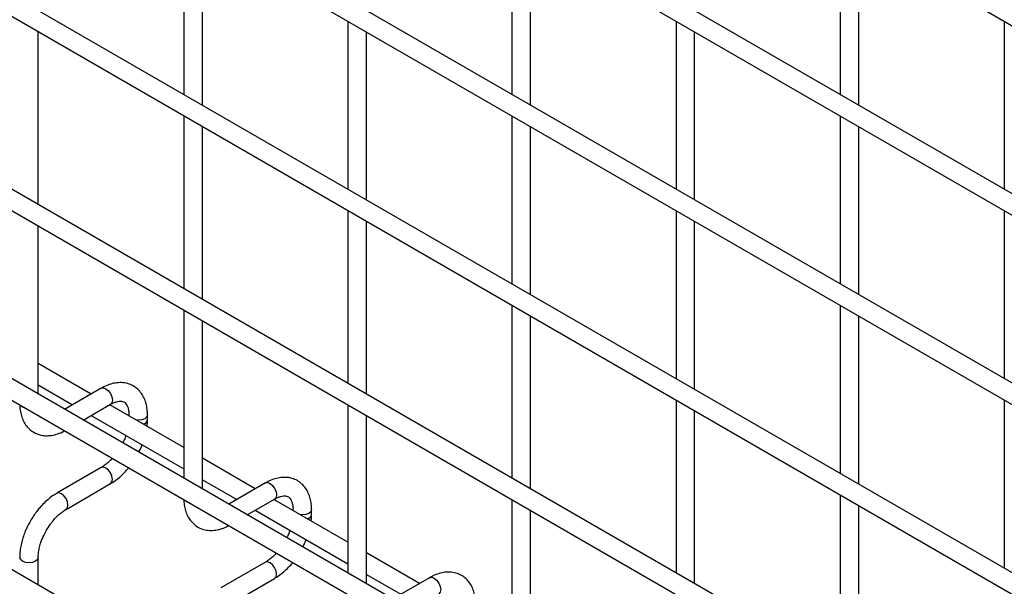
# Model space of a CAD drawing. Header units: inches. Extents: x 0.2 to 10.8, y 0.2 to 8.2.
# Tile 26 of 56: x 8.677 to 9.031, y 6.446 to 6.65. Entities that reach past the tile are written whole.
import ezdxf

# ---------------------------------------------------------------- set-up
doc = ezdxf.new("R2010")
doc.units = ezdxf.units.IN
doc.header["$MEASUREMENT"] = 0

msp = doc.modelspace()

# ---------------------------------------------------------------- linework, layer by layer
for p, q in [((7.788006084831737, 7.366917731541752), (10.55485599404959, 5.769649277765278)), ((10.55818905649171, 5.70737786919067), (7.791339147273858, 7.304646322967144)), ((7.788006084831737, 7.298872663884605), (10.55485599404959, 5.701604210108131)), ((10.55818905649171, 5.639332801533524), (7.791339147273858, 7.236601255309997)), ((7.788006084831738, 7.23082759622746), (10.55485599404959, 5.633559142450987)), ((10.55818905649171, 5.571287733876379), (7.791339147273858, 7.168556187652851)), ((7.788006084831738, 7.162782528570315), (10.55485599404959, 5.565514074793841)), ((10.55818905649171, 5.501541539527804), (7.791339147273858, 7.098809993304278)), ((7.788006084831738, 7.093036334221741), (10.55485599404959, 5.495767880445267)), ((10.55818905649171, 5.433496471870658), (7.791339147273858, 7.030764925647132)), ((7.788006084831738, 7.024991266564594), (10.55485599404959, 5.427722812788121)), ((10.55818905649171, 5.364960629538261), (7.791339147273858, 6.962229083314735)), ((8.73621939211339, 6.683435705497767), (8.73621939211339, 6.623088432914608)), ((8.854070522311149, 6.683446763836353), (8.854070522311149, 6.623099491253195)), ((8.971921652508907, 6.683457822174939), (8.971921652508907, 6.623110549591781)), ((8.742886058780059, 6.619239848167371), (8.742886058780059, 6.679587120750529)), ((8.860737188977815, 6.619250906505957), (8.860737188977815, 6.679598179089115)), ((8.978588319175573, 6.619261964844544), (8.978588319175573, 6.679609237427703)), ((8.79514495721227, 6.649418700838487), (8.79514495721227, 6.589071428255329)), ((8.912996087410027, 6.649429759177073), (8.912996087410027, 6.589082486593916)), ((9.030847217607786, 6.649440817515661), (9.030847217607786, 6.589093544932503)), ((8.68396049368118, 6.583510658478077), (8.68396049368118, 6.645559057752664)), ((8.801811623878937, 6.585222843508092), (8.801811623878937, 6.64557011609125)), ((8.919662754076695, 6.585233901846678), (8.919662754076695, 6.645581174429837)), ((8.73621939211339, 6.615390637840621), (8.73621939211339, 6.553342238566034)), ((8.854070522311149, 6.615401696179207), (8.854070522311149, 6.555054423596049)), ((8.971921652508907, 6.615412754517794), (8.971921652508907, 6.555065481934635)), ((8.742886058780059, 6.549493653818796), (8.742886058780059, 6.611542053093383)), ((8.860737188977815, 6.551205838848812), (8.860737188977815, 6.611553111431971)), ((8.978588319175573, 6.551216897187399), (8.978588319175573, 6.611564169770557)), ((8.79514495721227, 6.58137363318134), (8.79514495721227, 6.519325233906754)), ((8.912996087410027, 6.581384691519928), (8.91299608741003, 6.521037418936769)), ((9.030847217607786, 6.581395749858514), (9.030847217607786, 6.521048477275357)), ((8.801811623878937, 6.515476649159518), (8.801811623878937, 6.577525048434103)), ((8.919662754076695, 6.517188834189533), (8.919662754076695, 6.577536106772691)), ((8.68396049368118, 6.515465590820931), (8.68396049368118, 6.575812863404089)), ((8.73621939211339, 6.545644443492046), (8.73621939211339, 6.485297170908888)), ((8.854070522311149, 6.547356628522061), (8.854070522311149, 6.485308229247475)), ((8.971921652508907, 6.547367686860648), (8.971921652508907, 6.48702041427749)), ((8.742886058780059, 6.481448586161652), (8.742886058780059, 6.54179585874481)), ((8.860737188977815, 6.481459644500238), (8.860737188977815, 6.543508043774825)), ((8.978588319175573, 6.483171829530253), (8.978588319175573, 6.543519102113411)), ((8.702968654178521, 6.515501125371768), (8.683960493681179, 6.526474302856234)), ((8.683960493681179, 6.518776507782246), (8.696301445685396, 6.511652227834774)), ((8.70659671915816, 6.517595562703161), (8.693433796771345, 6.509996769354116)), ((8.912996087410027, 6.513339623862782), (8.912996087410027, 6.451291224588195)), ((9.030847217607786, 6.513350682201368), (9.030847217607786, 6.45300340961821)), ((8.70010100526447, 6.506147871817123), (8.70992978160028, 6.511821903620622)), ((8.73621939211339, 6.496305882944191), (8.709635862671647, 6.511652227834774)), ((8.79514495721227, 6.511627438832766), (8.79514495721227, 6.451280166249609)), ((8.919662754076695, 6.447442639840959), (8.919662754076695, 6.509491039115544)), ((8.702968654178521, 6.507803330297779), (8.73621939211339, 6.488608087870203)), ((8.716508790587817, 6.508022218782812), (8.716508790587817, 6.50768457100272)), ((8.716572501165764, 6.507647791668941), (8.716508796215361, 6.508018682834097)), ((8.723175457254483, 6.506287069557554), (8.723175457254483, 6.508022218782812)), ((8.801811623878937, 6.447431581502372), (8.801811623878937, 6.507778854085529)), ((8.7618942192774, 6.481484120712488), (8.742886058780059, 6.492457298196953)), ((8.70659671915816, 6.489118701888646), (8.690598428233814, 6.479883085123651)), ((8.742886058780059, 6.484759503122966), (8.755227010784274, 6.477635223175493)), ((8.693931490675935, 6.474109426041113), (8.70992978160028, 6.483345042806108)), ((8.765522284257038, 6.483578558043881), (8.752359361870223, 6.475979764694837)), ((8.759026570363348, 6.472130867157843), (8.768855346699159, 6.477804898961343)), ((8.795144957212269, 6.462288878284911), (8.768561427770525, 6.477635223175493)), ((8.854070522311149, 6.477610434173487), (8.854070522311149, 6.417263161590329)), ((8.971921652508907, 6.479322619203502), (8.971921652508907, 6.417274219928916)), ((8.7618942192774, 6.473786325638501), (8.79514495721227, 6.454591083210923)), ((8.775434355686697, 6.474005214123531), (8.775434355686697, 6.47366756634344)), ((8.775498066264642, 6.473630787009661), (8.77543436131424, 6.474001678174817)), ((8.782101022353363, 6.472270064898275), (8.782101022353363, 6.474005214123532)), ((8.860737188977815, 6.413414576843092), (8.860737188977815, 6.47376184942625)), ((8.978588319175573, 6.413425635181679), (8.978588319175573, 6.475474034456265)), ((8.68396049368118, 6.446929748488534), (8.68396049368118, 6.456838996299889)), ((8.82081978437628, 6.447467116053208), (8.801811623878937, 6.458440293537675)), ((8.76552228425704, 6.455101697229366), (8.749523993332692, 6.445866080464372)), ((8.752857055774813, 6.440092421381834), (8.768855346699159, 6.449328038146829)), ((8.801811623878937, 6.450742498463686), (8.814152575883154, 6.443618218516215)), ((8.824447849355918, 6.449561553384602), (8.811284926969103, 6.441962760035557))]:
    msp.add_line(p, q)
at = {"flags": 128}
for points in [[(8.70659671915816, 6.517595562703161), (8.707361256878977, 6.517744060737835), (8.70826325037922, 6.517430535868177)], [(8.70826325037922, 6.517430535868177), (8.709165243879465, 6.516702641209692), (8.709929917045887, 6.515671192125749), (8.71044085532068, 6.514493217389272), (8.710620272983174, 6.513348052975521), (8.71044085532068, 6.512410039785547), (8.709929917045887, 6.511821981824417), (8.70992978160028, 6.511821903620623)], [(8.67827013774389, 6.510832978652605), (8.677547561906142, 6.511457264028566), (8.677532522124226, 6.511478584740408)], [(8.679388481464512, 6.51040716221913), (8.679351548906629, 6.510415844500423), (8.67827013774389, 6.510832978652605)], [(8.723175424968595, 6.508013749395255), (8.722921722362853, 6.507285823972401), (8.722199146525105, 6.506661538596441), (8.721117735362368, 6.506244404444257), (8.71984212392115, 6.506097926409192), (8.719193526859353, 6.506134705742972)], [(8.70992978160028, 6.483345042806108), (8.709929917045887, 6.483345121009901), (8.71044085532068, 6.483933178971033), (8.710620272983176, 6.484871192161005), (8.71044085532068, 6.486016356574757), (8.709929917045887, 6.487194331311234), (8.709165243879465, 6.488225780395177), (8.70826325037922, 6.488953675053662), (8.707361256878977, 6.48926719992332), (8.70659671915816, 6.489118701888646)], [(8.765522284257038, 6.483578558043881), (8.766286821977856, 6.483727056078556), (8.767188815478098, 6.483413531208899)], [(8.767188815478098, 6.483413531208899), (8.768090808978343, 6.482685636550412), (8.768855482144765, 6.481654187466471), (8.76936642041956, 6.480476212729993), (8.769545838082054, 6.479331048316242), (8.76936642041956, 6.478393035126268), (8.768855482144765, 6.477804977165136), (8.768855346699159, 6.477804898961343)], [(8.692264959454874, 6.479718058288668), (8.691362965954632, 6.480031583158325), (8.690598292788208, 6.479883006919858), (8.690588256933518, 6.479877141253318)], [(8.693925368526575, 6.47410591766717), (8.693931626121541, 6.474109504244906), (8.694442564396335, 6.474697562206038), (8.694621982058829, 6.47563557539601), (8.694442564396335, 6.476780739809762), (8.693931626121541, 6.477958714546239), (8.693166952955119, 6.478990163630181), (8.692264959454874, 6.479718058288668)], [(8.73719570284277, 6.476815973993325), (8.73647312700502, 6.477440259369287), (8.736458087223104, 6.477461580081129)], [(8.73831404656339, 6.476390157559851), (8.738277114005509, 6.476398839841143), (8.73719570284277, 6.476815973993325)], [(8.782100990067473, 6.473996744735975), (8.781847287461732, 6.473268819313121), (8.781124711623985, 6.47264453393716), (8.780043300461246, 6.472227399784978), (8.778767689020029, 6.472080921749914), (8.778119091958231, 6.472117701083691)], [(8.683960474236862, 6.456845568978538), (8.68396049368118, 6.456838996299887), (8.683706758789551, 6.456102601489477), (8.6829841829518, 6.455478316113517), (8.681902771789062, 6.455061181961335), (8.680627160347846, 6.45491470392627), (8.679351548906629, 6.455061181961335), (8.67827013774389, 6.455478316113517), (8.677547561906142, 6.456102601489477), (8.677293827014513, 6.456838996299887), (8.677293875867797, 6.456849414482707)], [(8.768855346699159, 6.449328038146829), (8.768855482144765, 6.449328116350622), (8.76936642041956, 6.449916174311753), (8.769545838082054, 6.450854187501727), (8.76936642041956, 6.451999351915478), (8.768855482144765, 6.453177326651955), (8.768090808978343, 6.454208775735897), (8.767188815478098, 6.454936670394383), (8.766286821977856, 6.455250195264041), (8.76552228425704, 6.455101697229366)], [(8.824447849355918, 6.449561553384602), (8.825212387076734, 6.449710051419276), (8.826114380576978, 6.449396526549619)], [(8.826114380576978, 6.449396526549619), (8.827016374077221, 6.448668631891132), (8.827781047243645, 6.44763718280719), (8.828291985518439, 6.446459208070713), (8.828471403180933, 6.445314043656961), (8.828291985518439, 6.444376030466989), (8.827781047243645, 6.443787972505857), (8.827780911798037, 6.443787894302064)]]:
    msp.add_lwpolyline(points, dxfattribs=at)
for centre, radius, start, end in [((8.7211586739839, 6.506671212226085), 0.002054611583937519, 285.2268557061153, 348.9837021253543), ((8.780084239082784, 6.4726542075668), 0.002054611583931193, 285.2268557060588, 348.9837021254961)]:
    msp.add_arc(centre, radius, start, end)
for points, knots in [([(8.723148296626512, 6.508011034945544), (8.723147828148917, 6.508503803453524), (8.723146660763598, 6.509731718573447), (8.722844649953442, 6.51158341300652), (8.722256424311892, 6.513548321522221), (8.721349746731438, 6.515347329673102), (8.720118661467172, 6.516932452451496), (8.718543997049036, 6.518239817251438), (8.716612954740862, 6.519191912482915), (8.714464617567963, 6.519652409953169), (8.712222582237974, 6.519624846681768), (8.710013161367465, 6.519150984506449), (8.70812224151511, 6.518453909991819), (8.70700411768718, 6.517791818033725), (8.706602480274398, 6.517553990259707)], [0, 0, 0, 0, 0.05559168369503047, 0.1385272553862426, 0.2224467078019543, 0.3069801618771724, 0.3922177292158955, 0.4792619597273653, 0.5705133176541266, 0.6695129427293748, 0.7607255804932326, 0.8540505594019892, 0.9475740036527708, 1, 1, 1, 1]), ([(8.709927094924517, 6.511809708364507), (8.710281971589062, 6.512004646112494), (8.71104734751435, 6.512425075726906), (8.71211654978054, 6.512788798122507), (8.7131052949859, 6.51297027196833), (8.71393407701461, 6.512949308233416), (8.714627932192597, 6.51275476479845), (8.7151675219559, 6.512405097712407), (8.715694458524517, 6.511760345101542), (8.71612954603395, 6.510853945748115), (8.716410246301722, 6.50962120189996), (8.716539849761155, 6.508645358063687), (8.716504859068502, 6.508051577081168), (8.716502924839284, 6.508018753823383)], [0, 0, 0, 0, 0.07634054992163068, 0.1646465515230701, 0.2544890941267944, 0.3484721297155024, 0.4535719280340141, 0.58969713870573, 0.6956807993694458, 0.7966430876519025, 0.895925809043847, 0.9942469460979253, 1, 1, 1, 1]), ([(8.677333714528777, 6.511593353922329), (8.677335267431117, 6.511315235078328), (8.67734092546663, 6.510301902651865), (8.67762297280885, 6.508653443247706), (8.678201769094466, 6.506680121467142), (8.67910545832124, 6.504874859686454), (8.680331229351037, 6.503281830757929), (8.681900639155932, 6.501965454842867), (8.683825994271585, 6.501002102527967), (8.685970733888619, 6.500528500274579), (8.688212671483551, 6.500540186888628), (8.690424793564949, 6.501006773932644), (8.692165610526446, 6.501619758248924), (8.693136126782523, 6.502180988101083), (8.693386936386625, 6.50232602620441)], [0, 0, 0, 0, 0.03283335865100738, 0.1196290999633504, 0.2074587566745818, 0.2959349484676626, 0.3851375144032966, 0.4761898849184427, 0.5715643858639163, 0.6749426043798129, 0.7703316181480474, 0.8679615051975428, 0.9658774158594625, 1, 1, 1, 1]), ([(8.723015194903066, 6.503928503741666), (8.723085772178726, 6.5044911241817), (8.723186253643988, 6.505292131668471), (8.723157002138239, 6.506050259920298), (8.723148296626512, 6.506275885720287)], [0, 0, 0, 0, 0.7023909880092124, 0.9999999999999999, 0.9999999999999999, 0.9999999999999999, 0.9999999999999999]), ([(8.715429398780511, 6.500609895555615), (8.715339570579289, 6.500351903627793), (8.71508554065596, 6.499622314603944), (8.714710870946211, 6.498723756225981), (8.714382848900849, 6.498107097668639), (8.714299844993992, 6.497951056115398)], [0, 0, 0, 0, 0.2900903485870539, 0.8203618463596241, 0.9999999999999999, 0.9999999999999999, 0.9999999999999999, 0.9999999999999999]), ([(8.72006207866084, 6.49462458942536), (8.720317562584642, 6.495100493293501), (8.720775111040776, 6.495952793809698), (8.721132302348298, 6.496836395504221), (8.721290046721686, 6.497226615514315)], [0, 0, 0, 0, 0.5583756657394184, 1, 1, 1, 1]), ([(8.710556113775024, 6.492414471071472), (8.710506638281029, 6.492356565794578), (8.71008716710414, 6.49186562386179), (8.709226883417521, 6.49104862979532), (8.708003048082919, 6.490029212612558), (8.707101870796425, 6.489387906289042), (8.706652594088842, 6.489158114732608), (8.706601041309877, 6.489131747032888)], [0, 0, 0, 0, 0.03947125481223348, 0.3346516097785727, 0.6442592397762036, 0.9591801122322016, 1, 1, 1, 1]), ([(8.709924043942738, 6.483386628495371), (8.710227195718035, 6.483551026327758), (8.711210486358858, 6.484084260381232), (8.712763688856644, 6.485276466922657), (8.714504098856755, 6.486851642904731), (8.715707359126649, 6.488118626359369), (8.716303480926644, 6.488865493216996), (8.716429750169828, 6.489023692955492)], [0, 0, 0, 0, 0.1291236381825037, 0.4188201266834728, 0.6880763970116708, 0.9339290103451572, 1, 1, 1, 1]), ([(8.78207386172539, 6.473994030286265), (8.782073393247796, 6.474486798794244), (8.782072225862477, 6.475714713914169), (8.781770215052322, 6.47756640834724), (8.781181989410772, 6.479531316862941), (8.780275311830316, 6.481330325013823), (8.77904422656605, 6.482915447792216), (8.777469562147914, 6.48422281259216), (8.775538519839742, 6.485174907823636), (8.773390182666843, 6.485635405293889), (8.771148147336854, 6.485607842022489), (8.768938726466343, 6.48513397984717), (8.767047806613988, 6.484436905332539), (8.765929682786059, 6.483774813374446), (8.765528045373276, 6.483536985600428)], [0, 0, 0, 0, 0.05559168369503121, 0.1385272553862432, 0.2224467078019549, 0.306980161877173, 0.392217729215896, 0.4792619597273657, 0.5705133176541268, 0.669512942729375, 0.7607255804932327, 0.8540505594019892, 0.9475740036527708, 1, 1, 1, 1]), ([(8.69060393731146, 6.479842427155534), (8.690325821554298, 6.479693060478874), (8.689363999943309, 6.479176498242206), (8.68782677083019, 6.478000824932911), (8.68606154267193, 6.476427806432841), (8.684603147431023, 6.474862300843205), (8.683342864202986, 6.473308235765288), (8.68220805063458, 6.47173346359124), (8.681505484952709, 6.470567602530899), (8.6811482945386, 6.469974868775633)], [0, 0, 0, 0, 0.07605377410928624, 0.2630205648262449, 0.4373520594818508, 0.597786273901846, 0.7196030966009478, 0.8574438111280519, 1, 1, 1, 1]), ([(8.736259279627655, 6.47757634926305), (8.736260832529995, 6.477298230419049), (8.736266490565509, 6.476284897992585), (8.736548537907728, 6.474636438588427), (8.737127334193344, 6.472663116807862), (8.73803102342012, 6.470857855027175), (8.739256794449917, 6.469264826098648), (8.74082620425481, 6.467948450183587), (8.742751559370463, 6.466985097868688), (8.744896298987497, 6.4665114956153), (8.747138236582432, 6.466523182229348), (8.749350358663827, 6.466989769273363), (8.751091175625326, 6.467602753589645), (8.752061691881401, 6.468163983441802), (8.752312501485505, 6.468309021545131)], [0, 0, 0, 0, 0.03283335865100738, 0.1196290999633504, 0.2074587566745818, 0.2959349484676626, 0.3851375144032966, 0.4761898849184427, 0.5715643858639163, 0.6749426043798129, 0.7703316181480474, 0.8679615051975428, 0.9658774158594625, 1, 1, 1, 1]), ([(8.768852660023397, 6.477792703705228), (8.769207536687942, 6.477987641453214), (8.769972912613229, 6.478408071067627), (8.771042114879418, 6.478771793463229), (8.772030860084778, 6.478953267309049), (8.77285964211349, 6.478932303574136), (8.773553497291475, 6.47873776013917), (8.774093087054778, 6.478388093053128), (8.774620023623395, 6.477743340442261), (8.77505511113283, 6.476836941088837), (8.775335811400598, 6.47560419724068), (8.775465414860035, 6.474628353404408), (8.77543042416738, 6.474034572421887), (8.775428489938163, 6.474001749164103)], [0, 0, 0, 0, 0.07634054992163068, 0.1646465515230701, 0.2544890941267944, 0.3484721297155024, 0.4535719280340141, 0.58969713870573, 0.6956807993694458, 0.7966430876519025, 0.895925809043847, 0.9942469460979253, 1, 1, 1, 1]), ([(8.68692195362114, 6.466641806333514), (8.687384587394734, 6.467392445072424), (8.688035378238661, 6.468448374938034), (8.689123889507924, 6.469866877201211), (8.69008665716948, 6.47098758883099), (8.69126941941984, 6.472164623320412), (8.692502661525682, 6.473179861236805), (8.693412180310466, 6.473831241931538), (8.69386949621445, 6.474065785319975), (8.693926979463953, 6.474095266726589)], [0, 0, 0, 0, 0.2331861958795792, 0.3280249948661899, 0.4833317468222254, 0.6413519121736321, 0.8071190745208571, 0.975755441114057, 1, 1, 1, 1]), ([(8.781940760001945, 6.469911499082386), (8.782011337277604, 6.470474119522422), (8.782111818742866, 6.471275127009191), (8.782082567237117, 6.472033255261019), (8.782073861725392, 6.472258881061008)], [0, 0, 0, 0, 0.7023909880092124, 0.9999999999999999, 0.9999999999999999, 0.9999999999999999, 0.9999999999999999]), ([(8.6811482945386, 6.469974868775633), (8.680636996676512, 6.469029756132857), (8.679917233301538, 6.467699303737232), (8.679062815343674, 6.46566492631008), (8.678436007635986, 6.463918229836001), (8.677862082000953, 6.461843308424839), (8.677473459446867, 6.4597090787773), (8.677283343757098, 6.458018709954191), (8.67731384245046, 6.457086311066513), (8.677321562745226, 6.456850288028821)], [0, 0, 0, 0, 0.2211396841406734, 0.3113023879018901, 0.4598978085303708, 0.6125921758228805, 0.7749994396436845, 0.9430444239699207, 1, 1, 1, 1]), ([(8.68397022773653, 6.456846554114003), (8.683982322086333, 6.45733401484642), (8.684007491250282, 6.458348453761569), (8.684302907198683, 6.460077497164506), (8.684747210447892, 6.461751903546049), (8.68529677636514, 6.463300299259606), (8.685969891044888, 6.464894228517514), (8.686570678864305, 6.465997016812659), (8.68692195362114, 6.466641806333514)], [0, 0, 0, 0, 0.1693229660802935, 0.352372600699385, 0.5340519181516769, 0.6675763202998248, 0.8056351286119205, 1, 1, 1, 1]), ([(8.774354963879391, 6.466592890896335), (8.774265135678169, 6.466334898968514), (8.774011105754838, 6.465605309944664), (8.77363643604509, 6.464706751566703), (8.773308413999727, 6.464090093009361), (8.773225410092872, 6.463934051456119)], [0, 0, 0, 0, 0.2900903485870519, 0.8203618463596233, 0.9999999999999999, 0.9999999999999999, 0.9999999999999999, 0.9999999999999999]), ([(8.778987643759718, 6.460607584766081), (8.77924312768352, 6.461083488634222), (8.779700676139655, 6.461935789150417), (8.780057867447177, 6.462819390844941), (8.780215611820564, 6.463209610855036)], [0, 0, 0, 0, 0.5583756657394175, 1, 1, 1, 1]), ([(8.769481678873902, 6.458397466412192), (8.769432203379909, 6.458339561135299), (8.769012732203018, 6.457848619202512), (8.7681524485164, 6.45703162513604), (8.766928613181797, 6.456012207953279), (8.766027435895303, 6.455370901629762), (8.76557815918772, 6.455141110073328), (8.765526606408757, 6.455114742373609)], [0, 0, 0, 0, 0.03947125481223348, 0.3346516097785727, 0.6442592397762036, 0.9591801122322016, 1, 1, 1, 1]), ([(8.768849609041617, 6.449369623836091), (8.769152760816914, 6.449534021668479), (8.770136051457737, 6.450067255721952), (8.771689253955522, 6.451259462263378), (8.773429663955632, 6.452834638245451), (8.774632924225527, 6.45410162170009), (8.775229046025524, 6.454848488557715), (8.775355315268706, 6.455006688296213)], [0, 0, 0, 0, 0.1291236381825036, 0.4188201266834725, 0.6880763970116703, 0.9339290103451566, 1, 1, 1, 1]), ([(8.84099942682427, 6.439977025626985), (8.840998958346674, 6.440469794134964), (8.840997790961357, 6.441697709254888), (8.8406957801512, 6.44354940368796), (8.84010755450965, 6.44551431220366), (8.839200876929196, 6.447313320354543), (8.837969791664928, 6.448898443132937), (8.836395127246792, 6.450205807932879), (8.83446408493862, 6.451157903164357), (8.83231574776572, 6.451618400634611), (8.830073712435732, 6.451590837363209), (8.827864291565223, 6.451116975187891), (8.825973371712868, 6.450419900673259), (8.824855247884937, 6.449757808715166), (8.824453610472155, 6.449519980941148)], [0, 0, 0, 0, 0.05559168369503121, 0.1385272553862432, 0.2224467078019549, 0.306980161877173, 0.392217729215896, 0.4792619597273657, 0.5705133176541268, 0.669512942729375, 0.7607255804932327, 0.8540505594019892, 0.9475740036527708, 1, 1, 1, 1])]:
    msp.add_open_spline(points, degree=3, knots=knots)

doc.saveas('drawing.dxf')
